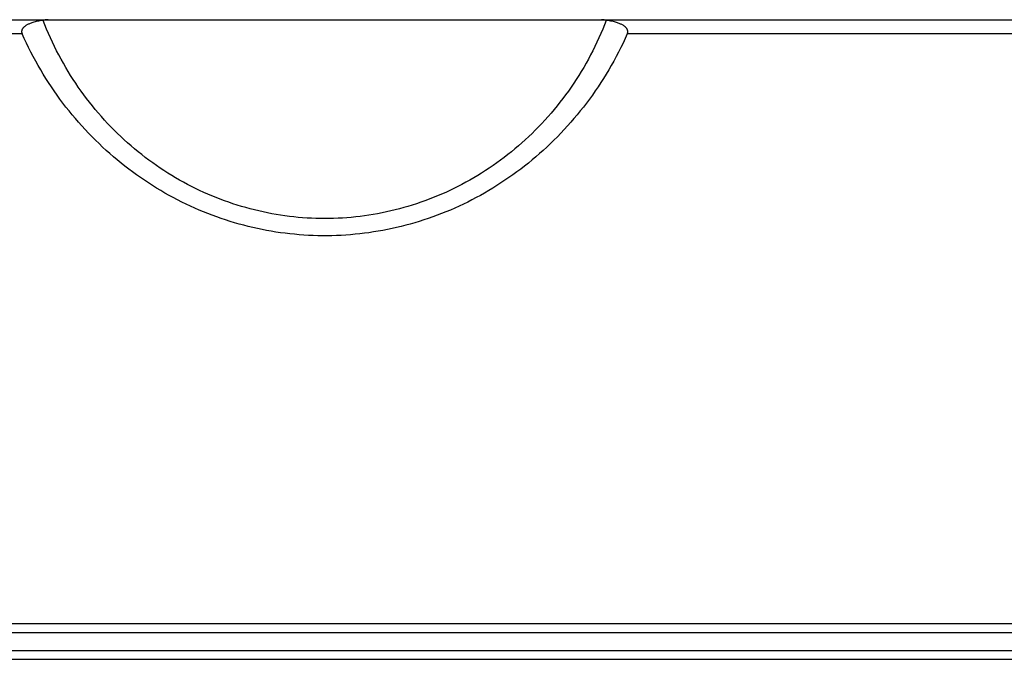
# Model space of a CAD drawing. Extents: x 0 to 594, y 0 to 420.
# Tile 20 of 126: x 67.86 to 73.41, y 256.1 to 259.71. Entities that reach past the tile are written whole.
import ezdxf

# ---------------------------------------------------------------- set-up
doc = ezdxf.new("R2010")
doc.units = 0
doc.header["$LTSCALE"] = 32.67
doc.layers.get('0').update_dxf_attribs({"linetype": 'CONTINUOUS'})

msp = doc.modelspace()

# ---------------------------------------------------------------- linework, layer by layer
at = {"color": 7, "linetype": 'CONTINUOUS'}
for p, q in [((62.7958, 259.7126), (76.1758, 259.7126)), ((74.7658, 256.3026), (64.3858, 256.3026)), ((64.3858, 256.1026), (74.7658, 256.1026))]:
    msp.add_line(p, q, dxfattribs=at)
at = {"color": 9, "linetype": 'CONTINUOUS'}
for p, q in [((67.869, 259.6326), (62.7158, 259.6326)), ((76.1758, 259.6326), (71.2828, 259.6326)), ((74.7692, 256.2526), (64.3823, 256.2526)), ((64.3823, 256.1526), (74.7692, 256.1526))]:
    msp.add_line(p, q, dxfattribs=at)
at = {"color": 7, "linetype": 'CONTINUOUS'}
for points in [[(68.0154, 259.7126), (68.0118, 259.7126), (68.0084, 259.7124), (68.005, 259.7121), (68.0018, 259.7118), (67.9987, 259.7113), (67.9957, 259.7108), (67.9928, 259.7101), (67.99, 259.7094), (67.9874, 259.7086)], [(71.1644, 259.7086), (71.1618, 259.7094), (71.159, 259.7101), (71.1561, 259.7108), (71.1531, 259.7113), (71.15, 259.7118), (71.1468, 259.7121), (71.1435, 259.7124), (71.14, 259.7126), (71.1365, 259.7126)], [(67.9874, 259.7086), (67.9788, 259.7075), (67.9706, 259.7062), (67.9628, 259.7048), (67.9555, 259.7034), (67.9485, 259.7019), (67.9419, 259.7003), (67.9358, 259.6986), (67.93, 259.697), (67.9246, 259.6952), (67.9195, 259.6935), (67.9147, 259.6917), (67.9103, 259.6899), (67.9063, 259.6882), (67.9025, 259.6864), (67.899, 259.6846), (67.8959, 259.6829), (67.8929, 259.6812), (67.8903, 259.6795), (67.8878, 259.6779), (67.8856, 259.6763), (67.8835, 259.6747), (67.8816, 259.6732), (67.8799, 259.6717), (67.8784, 259.6702), (67.8769, 259.6687), (67.8756, 259.6673), (67.8745, 259.666), (67.8734, 259.6646), (67.8724, 259.6633), (67.8715, 259.662), (67.8707, 259.6607), (67.87, 259.6594), (67.8694, 259.6582), (67.8688, 259.657), (67.8683, 259.6558), (67.8679, 259.6546), (67.8675, 259.6534), (67.8672, 259.6523), (67.8669, 259.6511), (67.8667, 259.65), (67.8665, 259.6489), (67.8664, 259.6477), (67.8663, 259.6466), (67.8662, 259.6455), (67.8663, 259.6444), (67.8663, 259.6432), (67.8664, 259.6421), (67.8666, 259.641), (67.8668, 259.6398), (67.867, 259.6386), (67.8673, 259.6375), (67.8677, 259.6363), (67.8681, 259.6351), (67.8685, 259.6339), (67.869, 259.6326)], [(71.1644, 259.7086), (71.1546, 259.6836), (71.1444, 259.6587), (71.1339, 259.6341), (71.123, 259.6096), (71.1118, 259.5852), (71.1002, 259.5611), (71.0882, 259.5372), (71.0759, 259.5134), (71.0633, 259.4899), (71.0503, 259.4666), (71.037, 259.4435), (71.0234, 259.4207), (71.0095, 259.3981), (70.9952, 259.3757), (70.9807, 259.3536), (70.9658, 259.3317), (70.9505, 259.31), (70.935, 259.2885), (70.9192, 259.2674), (70.9031, 259.2465), (70.8866, 259.2258), (70.87, 259.2054), (70.853, 259.1854), (70.8358, 259.1656), (70.8182, 259.1461), (70.8004, 259.1268), (70.7824, 259.1079), (70.764, 259.0892), (70.7454, 259.0708), (70.7266, 259.0528), (70.7075, 259.035), (70.6881, 259.0176), (70.6686, 259.0004), (70.6488, 258.9836), (70.6288, 258.9671), (70.6086, 258.951), (70.5881, 258.9351), (70.5674, 258.9196), (70.5466, 258.9044), (70.5255, 258.8896), (70.5042, 258.875), (70.4827, 258.8608), (70.461, 258.847), (70.4392, 258.8335), (70.4172, 258.8204), (70.3951, 258.8076), (70.3727, 258.7951), (70.3503, 258.7831), (70.3276, 258.7713), (70.3048, 258.7599), (70.2818, 258.7489), (70.2588, 258.7382), (70.2355, 258.7279), (70.2122, 258.718), (70.1887, 258.7084), (70.1651, 258.6992), (70.1414, 258.6904), (70.1176, 258.6819), (70.0937, 258.6738), (70.0697, 258.6661), (70.0456, 258.6587), (70.0214, 258.6517), (69.9971, 258.6451), (69.9728, 258.6388), (69.9483, 258.633), (69.9238, 258.6275), (69.8992, 258.6224), (69.8746, 258.6176), (69.85, 258.6133), (69.8252, 258.6093), (69.8005, 258.6057), (69.7756, 258.6024), (69.7508, 258.5996), (69.7259, 258.5971), (69.7009, 258.595), (69.676, 258.5933), (69.651, 258.592), (69.626, 258.591), (69.601, 258.5905), (69.5761, 258.5903), (69.5511, 258.5905), (69.5261, 258.591), (69.5011, 258.592), (69.4762, 258.5933), (69.4512, 258.595), (69.4263, 258.5971), (69.4014, 258.5996), (69.3765, 258.6024), (69.3517, 258.6056), (69.3269, 258.6093), (69.3022, 258.6132), (69.2775, 258.6176), (69.2529, 258.6223), (69.2283, 258.6274), (69.2038, 258.6329), (69.1794, 258.6388), (69.155, 258.645), (69.1307, 258.6517), (69.1065, 258.6587), (69.0824, 258.666), (69.0584, 258.6737), (69.0345, 258.6818), (69.0107, 258.6903), (68.987, 258.6991), (68.9634, 258.7084), (68.9399, 258.7179), (68.9166, 258.7279), (68.8933, 258.7382), (68.8702, 258.7488), (68.8473, 258.7599), (68.8245, 258.7713), (68.8018, 258.783), (68.7793, 258.7951), (68.757, 258.8075), (68.7348, 258.8203), (68.7128, 258.8335), (68.691, 258.8469), (68.6693, 258.8608), (68.6479, 258.875), (68.6266, 258.8895), (68.6055, 258.9044), (68.5846, 258.9196), (68.5639, 258.9351), (68.5435, 258.9509), (68.5232, 258.9671), (68.5032, 258.9836), (68.4834, 259.0004), (68.4639, 259.0175), (68.4445, 259.0349), (68.4254, 259.0527), (68.4065, 259.0708), (68.3879, 259.0892), (68.3696, 259.1079), (68.3515, 259.1268), (68.3337, 259.146), (68.3162, 259.1655), (68.299, 259.1853), (68.282, 259.2054), (68.2653, 259.2258), (68.2489, 259.2464), (68.2327, 259.2673), (68.2169, 259.2885), (68.2014, 259.31), (68.1861, 259.3316), (68.1712, 259.3536), (68.1566, 259.3757), (68.1424, 259.3981), (68.1285, 259.4207), (68.1149, 259.4435), (68.1016, 259.4666), (68.0886, 259.4899), (68.076, 259.5134), (68.0637, 259.5371), (68.0517, 259.5611), (68.0401, 259.5852), (68.0288, 259.6096), (68.0179, 259.6341), (68.0074, 259.6587), (67.9972, 259.6836), (67.9874, 259.7086)], [(71.2828, 259.6326), (71.2833, 259.6339), (71.2838, 259.6351), (71.2842, 259.6363), (71.2845, 259.6375), (71.2848, 259.6387), (71.2851, 259.6398), (71.2853, 259.641), (71.2854, 259.6421), (71.2855, 259.6432), (71.2856, 259.6444), (71.2856, 259.6455), (71.2855, 259.6466), (71.2855, 259.6478), (71.2853, 259.6489), (71.2852, 259.65), (71.2849, 259.6512), (71.2847, 259.6523), (71.2843, 259.6535), (71.2839, 259.6546), (71.2835, 259.6558), (71.283, 259.657), (71.2824, 259.6582), (71.2818, 259.6595), (71.2811, 259.6607), (71.2803, 259.662), (71.2794, 259.6633), (71.2784, 259.6646), (71.2773, 259.666), (71.2761, 259.6674), (71.2748, 259.6688), (71.2734, 259.6702), (71.2718, 259.6717), (71.2701, 259.6732), (71.2682, 259.6748), (71.2662, 259.6763), (71.2639, 259.6779), (71.2615, 259.6796), (71.2588, 259.6813), (71.2559, 259.683), (71.2527, 259.6847), (71.2492, 259.6864), (71.2454, 259.6882), (71.2413, 259.69), (71.2369, 259.6918), (71.2322, 259.6935), (71.2271, 259.6953), (71.2217, 259.697), (71.2159, 259.6987), (71.2098, 259.7003), (71.2032, 259.7019), (71.1963, 259.7034), (71.1889, 259.7048), (71.1812, 259.7062), (71.173, 259.7075), (71.1644, 259.7086)], [(71.2828, 259.6326), (71.2709, 259.6065), (71.2587, 259.5806), (71.2461, 259.5549), (71.2332, 259.5295), (71.2199, 259.5042), (71.2063, 259.4791), (71.1923, 259.4543), (71.178, 259.4297), (71.1634, 259.4054), (71.1485, 259.3813), (71.1333, 259.3574), (71.1177, 259.3339), (71.1019, 259.3106), (71.0857, 259.2875), (71.0692, 259.2647), (71.0524, 259.2421), (71.0353, 259.2198), (71.0179, 259.1978), (71.0002, 259.1761), (70.9822, 259.1546), (70.9639, 259.1335), (70.9454, 259.1126), (70.9267, 259.0921), (70.9076, 259.0718), (70.8883, 259.0519), (70.8687, 259.0322), (70.8489, 259.0129), (70.8288, 258.9938), (70.8084, 258.9751), (70.7879, 258.9567), (70.7671, 258.9386), (70.746, 258.9209), (70.7248, 258.9035), (70.7033, 258.8864), (70.6816, 258.8697), (70.6598, 258.8533), (70.6377, 258.8372), (70.6153, 258.8215), (70.5928, 258.8061), (70.5701, 258.791), (70.5472, 258.7763), (70.5242, 258.762), (70.5009, 258.748), (70.4775, 258.7344), (70.454, 258.7212), (70.4303, 258.7083), (70.4064, 258.6957), (70.3824, 258.6836), (70.3582, 258.6718), (70.3339, 258.6603), (70.3094, 258.6493), (70.2849, 258.6385), (70.2601, 258.6282), (70.2353, 258.6183), (70.2104, 258.6087), (70.1853, 258.5995), (70.1602, 258.5907), (70.135, 258.5822), (70.1096, 258.5741), (70.0842, 258.5664), (70.0586, 258.5591), (70.033, 258.5522), (70.0073, 258.5456), (69.9815, 258.5395), (69.9557, 258.5337), (69.9298, 258.5283), (69.9038, 258.5232), (69.8778, 258.5186), (69.8517, 258.5144), (69.8256, 258.5105), (69.7995, 258.507), (69.7733, 258.5039), (69.7471, 258.5012), (69.7208, 258.4989), (69.6945, 258.497), (69.6682, 258.4954), (69.6419, 258.4942), (69.6155, 258.4935), (69.5892, 258.4931), (69.5629, 258.4931), (69.5366, 258.4935), (69.5103, 258.4942), (69.4839, 258.4954), (69.4576, 258.4969), (69.4313, 258.4989), (69.4051, 258.5012), (69.3788, 258.5039), (69.3526, 258.507), (69.3265, 258.5105), (69.3004, 258.5143), (69.2743, 258.5186), (69.2483, 258.5232), (69.2224, 258.5282), (69.1965, 258.5336), (69.1706, 258.5394), (69.1448, 258.5456), (69.1191, 258.5522), (69.0935, 258.5591), (69.0679, 258.5664), (69.0425, 258.5741), (69.0171, 258.5822), (68.9919, 258.5906), (68.9668, 258.5994), (68.9417, 258.6086), (68.9168, 258.6182), (68.8919, 258.6282), (68.8672, 258.6385), (68.8426, 258.6492), (68.8182, 258.6603), (68.7938, 258.6717), (68.7697, 258.6835), (68.7456, 258.6957), (68.7218, 258.7082), (68.698, 258.7211), (68.6745, 258.7344), (68.6511, 258.748), (68.6279, 258.762), (68.6048, 258.7763), (68.5819, 258.791), (68.5592, 258.806), (68.5367, 258.8214), (68.5144, 258.8371), (68.4923, 258.8532), (68.4704, 258.8696), (68.4487, 258.8863), (68.4272, 258.9034), (68.406, 258.9208), (68.3849, 258.9386), (68.3641, 258.9567), (68.3435, 258.9751), (68.3232, 258.9938), (68.3031, 259.0129), (68.2832, 259.0322), (68.2636, 259.0519), (68.2443, 259.0718), (68.2253, 259.092), (68.2065, 259.1126), (68.188, 259.1334), (68.1697, 259.1546), (68.1518, 259.176), (68.134, 259.1978), (68.1166, 259.2198), (68.0995, 259.2421), (68.0827, 259.2647), (68.0662, 259.2875), (68.05, 259.3105), (68.0342, 259.3338), (68.0186, 259.3574), (68.0034, 259.3812), (67.9884, 259.4053), (67.9738, 259.4297), (67.9595, 259.4543), (67.9456, 259.4791), (67.9319, 259.5042), (67.9187, 259.5295), (67.9057, 259.5549), (67.8931, 259.5806), (67.8809, 259.6065), (67.869, 259.6326)]]:
    msp.add_lwpolyline(points, dxfattribs=at)

doc.saveas('drawing.dxf')
